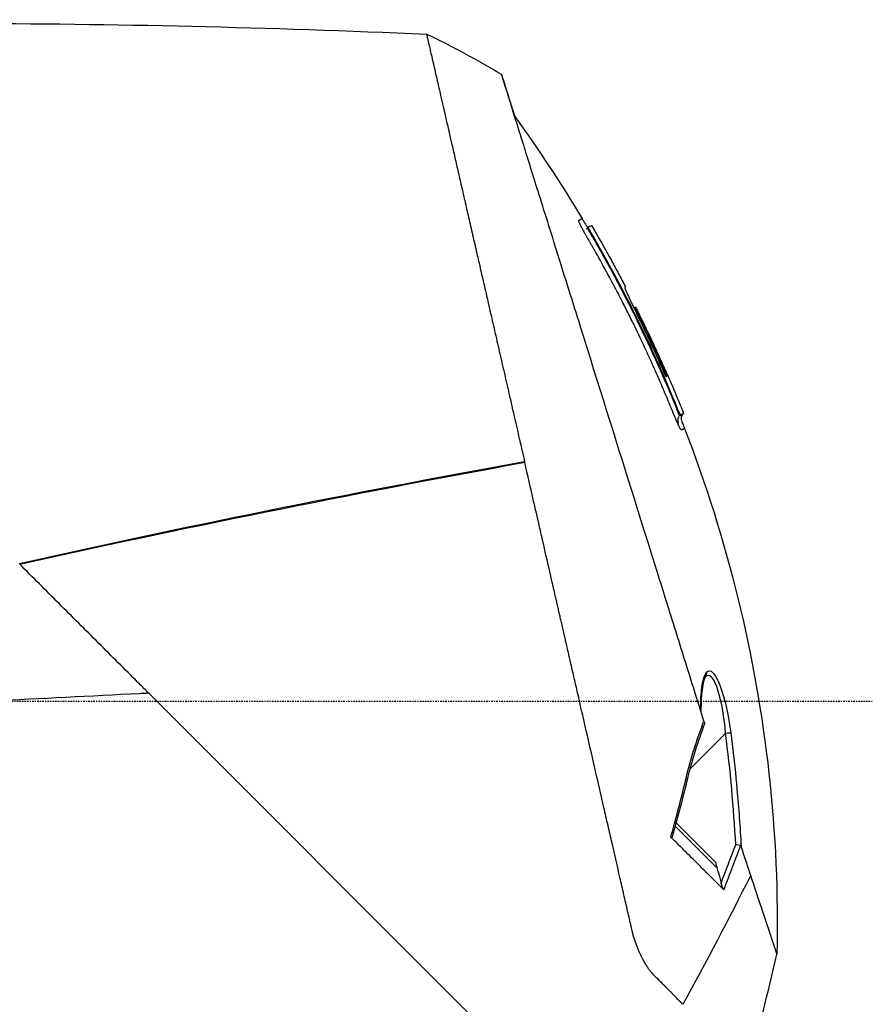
# Model space of a CAD drawing. Header units: millimetres. Extents: x 0 to 4378, y 0 to 2376.
# Tile 50 of 211: x 445 to 520, y 1170 to 1257. Entities that reach past the tile are written whole.
import ezdxf

# ---------------------------------------------------------------- set-up
doc = ezdxf.new("R2010")
doc.units = ezdxf.units.MM
doc.header["$LTSCALE"] = 0.2
doc.linetypes.add('CENTER2', pattern=[1.125, 0.75, -0.125, 0.125, -0.125])
doc.layers.add('02_Center Line', color=1, linetype='CENTER2')

# ---------------------------------------------------------------- blocks, each defined once
blk = doc.blocks.new('Blk$A09K1-2P24B')
for p, q in [((240.083, 651.454), (240.14, 651.511)), ((240.369, 650.892), (240.419, 650.942)), ((242.207, 648.54), (242.204, 648.537)), ((243.412, 646.278), (243.412, 646.277)), ((244.199, 644.339), (244.285, 644.422)), ((244.283, 644.422), (244.212, 644.351)), ((244.343, 644.453), (244.344, 644.453)), ((244.344, 644.453), (244.344, 644.453)), ((244.344, 644.453), (244.344, 644.453)), ((244.497, 643.956), (244.497, 643.956)), ((246.76, 638.293), (246.76, 638.293)), ((247.945, 635.474), (247.997, 635.526)), ((248.548, 635.095), (248.476, 635.022)), ((248.274, 634.955), (248.201, 634.882)), ((233.924, 630.702), (233.924, 630.702)), ((234.537, 630.775), (234.53, 630.811)), ((233.932, 630.666), (233.932, 630.665)), ((196.2, 623.207), (196.2, 623.207)), ((196.7, 623.316), (196.7, 623.316)), ((197.2, 623.424), (197.2, 623.425)), ((192.2, 622.326), (192.2, 622.326)), ((192.2, 622.279), (192.2, 622.279)), ((193.2, 622.548), (193.2, 622.548)), ((193.575, 622.631), (193.575, 622.631)), ((250.294, 611.626), (250.295, 611.627)), ((246.5, 565.267), (201.363, 610.404)), ((249.095, 603.69), (252.254, 606.849)), ((248.924, 603.519), (248.924, 603.519)), ((241.194, 601.736), (241.194, 601.736)), ((247.71, 598.756), (247.711, 598.755)), ((247.794, 599.066), (247.795, 599.066)), ((247.799, 598.667), (251.388, 595.078)), ((247.884, 598.977), (251.37, 595.491)), ((247.542, 598.143), (247.542, 598.143)), ((244.273, 588.521), (244.273, 588.521)), ((244.534, 587.831), (244.534, 587.831)), ((245.194, 586.511), (245.194, 586.511)), ((245.49, 586.056), (245.49, 586.056)), ((245.795, 585.67), (245.795, 585.67)), ((246.715, 584.742), (246.715, 584.741)), ((246.938, 584.517), (246.938, 584.517))]:
    blk.add_line(p, q)
for centre, major_axis, ratio, start_param, end_param in [((204.012, 631.809), (-56.156, 21), 0.707512, 4.458696, 4.585202), ((141.637, 597.148), (100.571, 51.392), 0.000011, 6.283181, 6.291925), ((250.101, 612.166), (0.377, -0.328), 0.947875, 0.000038, 0.928645), ((252.23, 606.824), (0.496, 0.065), 0.042605, 0.215472, 1.515484), ((248.407, 603.001), (0.486, -0.116), 0.059422, 5.575557, 6.28319), ((253.129, 597.012), (0.505, -0.08), 0.055466, 0.472566, 1.530669), ((76.971, 598.744), (-176.535, -171.174), 0.597445, 2.04441, 2.101048), ((42.282, 566.399), (167.581, 205.622), 0.703378, 5.278577, 5.321535)]:
    blk.add_ellipse(centre, major_axis=major_axis, ratio=ratio, start_param=start_param, end_param=end_param)
for points in [[(143.044, 668.723), (170.632, 669.829), (198.29, 669.773), (225.873, 668.555)], [(225.873, 668.555), (225.873, 668.555), (225.873, 668.555), (225.873, 668.555)], [(233.648, 661.296), (235.765, 658.381), (237.755, 655.369), (239.604, 652.277)], [(240.434, 651.662), (240.434, 651.662), (240.334, 651.61), (240.141, 651.512)], [(240.434, 651.662), (241.04, 650.63), (241.632, 649.589), (242.207, 648.54)], [(243.412, 646.277), (243.397, 646.262), (243.382, 646.248), (243.366, 646.233)], [(244.423, 643.883), (244.447, 643.907), (244.472, 643.932), (244.497, 643.956)], [(246.951, 638.909), (247.505, 637.647), (248.038, 636.375), (248.548, 635.095)], [(246.773, 638.263), (246.773, 638.263), (246.773, 638.263), (246.773, 638.263)], [(246.784, 638.238), (246.784, 638.238), (246.784, 638.238), (246.784, 638.238)], [(246.788, 638.228), (246.788, 638.228), (246.788, 638.228), (246.788, 638.228)], [(234.529, 630.811), (218.997, 628.023), (204.119, 625.008), (189.945, 621.822)], [(189.982, 621.786), (204.09, 624.94), (218.959, 627.955), (234.537, 630.775)], [(250.055, 608.873), (250.048, 610.465), (250.198, 611.821), (250.576, 612.256)], [(200.524, 610.36), (196.254, 610.14), (191.877, 609.92), (187.5, 609.7)], [(201.362, 610.404), (201.083, 610.389), (200.804, 610.375), (200.524, 610.36)], [(248.772, 602.895), (249.177, 604.628), (249.723, 606.303), (250.345, 607.948)], [(250.401, 607.714), (249.81, 606.152), (249.282, 604.526), (248.893, 602.886)], [(250.403, 607.733), (250.404, 607.726), (250.403, 607.72), (250.401, 607.714)], [(253.154, 597.037), (252.971, 600.318), (252.68, 603.589), (252.254, 606.849)], [(248.893, 602.886), (248.484, 601.163), (248.02, 599.454), (247.545, 597.749)], [(251.862, 593.65), (252.286, 594.781), (252.717, 595.91), (253.154, 597.037)]]:
    blk.add_open_spline(points, degree=3)
for points, knots in [([(225.873, 668.555), (225.873, 668.555), (225.873, 668.555), (225.873, 668.555), (225.873, 668.555), (225.873, 668.555), (225.873, 668.555), (225.873, 668.555), (225.873, 668.555), (225.873, 668.555), (225.874, 668.554), (225.874, 668.553), (225.874, 668.552), (225.874, 668.55), (225.875, 668.547), (225.876, 668.544), (225.878, 668.536), (225.88, 668.524), (225.884, 668.509), (225.891, 668.479), (225.901, 668.434), (225.915, 668.375), (225.928, 668.316), (225.945, 668.242), (225.966, 668.154), (225.976, 668.109), (225.987, 668.062), (225.999, 668.01), (226.004, 667.985), (226.01, 667.959), (226.016, 667.932), (226.023, 667.904), (226.029, 667.876), (226.036, 667.846), (226.063, 667.729), (226.093, 667.598), (226.126, 667.453), (226.16, 667.308), (226.196, 667.149), (226.236, 666.976), (226.275, 666.803), (226.318, 666.617), (226.364, 666.416), (226.386, 666.321), (226.409, 666.222), (226.432, 666.12), (226.433, 666.115), (226.434, 666.11), (226.435, 666.106), (226.46, 665.999), (226.485, 665.888), (226.511, 665.775), (226.563, 665.547), (226.619, 665.307), (226.677, 665.052), (226.735, 664.798), (226.796, 664.531), (226.861, 664.251), (226.925, 663.97), (226.992, 663.677), (227.063, 663.37), (227.133, 663.064), (227.206, 662.744), (227.282, 662.412), (227.359, 662.08), (227.438, 661.736), (227.52, 661.378), (227.602, 661.021), (227.687, 660.652), (227.774, 660.27), (227.857, 659.91), (227.942, 659.539), (228.029, 659.158), (228.035, 659.134), (228.04, 659.111), (228.045, 659.088), (228.138, 658.682), (228.234, 658.265), (228.333, 657.836), (228.431, 657.407), (228.532, 656.968), (228.635, 656.517), (228.738, 656.067), (228.844, 655.606), (228.952, 655.135), (229.06, 654.664), (229.171, 654.183), (229.283, 653.692), (229.396, 653.202), (229.51, 652.701), (229.627, 652.192), (229.744, 651.683), (229.863, 651.165), (229.983, 650.638), (230.104, 650.111), (230.227, 649.575), (230.352, 649.032), (230.402, 648.81), (230.454, 648.587), (230.505, 648.363), (230.58, 648.037), (230.655, 647.709), (230.731, 647.378), (230.859, 646.819), (230.989, 646.252), (231.12, 645.678), (231.252, 645.105), (231.385, 644.524), (231.52, 643.936), (231.654, 643.349), (231.79, 642.755), (231.928, 642.155), (232.066, 641.555), (232.205, 640.949), (232.345, 640.337), (232.38, 640.184), (232.415, 640.031), (232.45, 639.877), (232.468, 639.8), (232.485, 639.723), (232.503, 639.646), (232.521, 639.569), (232.538, 639.492), (232.556, 639.415), (232.627, 639.106), (232.698, 638.796), (232.769, 638.485), (232.912, 637.863), (233.056, 637.235), (233.201, 636.604), (233.327, 636.052), (233.454, 635.497), (233.582, 634.939), (233.601, 634.858), (233.62, 634.777), (233.638, 634.696), (233.785, 634.055), (233.933, 633.412), (234.081, 632.764), (234.091, 632.723), (234.1, 632.683), (234.109, 632.642), (234.114, 632.622), (234.118, 632.602), (234.123, 632.581), (234.128, 632.561), (234.132, 632.541), (234.137, 632.521), (234.139, 632.51), (234.142, 632.501), (234.144, 632.49), (234.146, 632.48), (234.149, 632.47), (234.151, 632.46), (234.156, 632.439), (234.16, 632.419), (234.165, 632.399), (234.174, 632.358), (234.184, 632.318), (234.193, 632.277), (234.211, 632.196), (234.23, 632.115), (234.249, 632.034), (234.258, 631.993), (234.267, 631.952), (234.277, 631.912), (234.278, 631.907), (234.279, 631.902), (234.28, 631.896), (234.281, 631.891), (234.283, 631.886), (234.284, 631.881), (234.285, 631.876), (234.286, 631.871), (234.287, 631.866), (234.288, 631.861), (234.29, 631.856), (234.291, 631.851), (234.295, 631.83), (234.3, 631.81), (234.305, 631.79), (234.342, 631.627), (234.379, 631.464), (234.417, 631.301), (234.435, 631.22), (234.454, 631.138), (234.473, 631.056), (234.482, 631.015), (234.492, 630.974), (234.501, 630.934), (234.506, 630.913), (234.51, 630.893), (234.515, 630.872), (234.516, 630.867), (234.517, 630.862), (234.519, 630.857), (234.52, 630.852), (234.521, 630.847), (234.522, 630.842), (234.524, 630.832), (234.527, 630.821), (234.529, 630.811)], [0, 0, 0, 0, 0.0005963, 0.0005963, 0.0005963, 0.0015724, 0.0015724, 0.0015724, 0.0035245, 0.0035245, 0.0035245, 0.0074292, 0.0074292, 0.0074292, 0.0152399, 0.0152399, 0.0152399, 0.0308654, 0.0308654, 0.0308654, 0.0621288, 0.0621288, 0.0621288, 0.0933992, 0.0933992, 0.0933992, 0.1090335, 0.1090335, 0.1090335, 0.1166885, 0.1166885, 0.1166885, 0.1246658, 0.1246658, 0.1246658, 0.1559283, 0.1559283, 0.1559283, 0.1871896, 0.1871896, 0.1871896, 0.2184505, 0.2184505, 0.2184505, 0.2333769, 0.2333769, 0.2333769, 0.2340811, 0.2340811, 0.2340811, 0.2497117, 0.2497117, 0.2497117, 0.2809731, 0.2809731, 0.2809731, 0.3122348, 0.3122348, 0.3122348, 0.3434966, 0.3434966, 0.3434966, 0.3747587, 0.3747587, 0.3747587, 0.406021, 0.406021, 0.406021, 0.4372835, 0.4372835, 0.4372835, 0.4667538, 0.4667538, 0.4667538, 0.4685462, 0.4685462, 0.4685462, 0.4998091, 0.4998091, 0.4998091, 0.531072, 0.531072, 0.531072, 0.5623347, 0.5623347, 0.5623347, 0.593597, 0.593597, 0.593597, 0.6248589, 0.6248589, 0.6248589, 0.65612, 0.65612, 0.65612, 0.6873803, 0.6873803, 0.6873803, 0.7001308, 0.7001308, 0.7001308, 0.7186399, 0.7186399, 0.7186399, 0.7499004, 0.7499004, 0.7499004, 0.7811618, 0.7811618, 0.7811618, 0.8124241, 0.8124241, 0.8124241, 0.8436869, 0.8436869, 0.8436869, 0.8515027, 0.8515027, 0.8515027, 0.8554106, 0.8554106, 0.8554106, 0.8593185, 0.8593185, 0.8593185, 0.8749502, 0.8749502, 0.8749502, 0.9062138, 0.9062138, 0.9062138, 0.9335077, 0.9335077, 0.9335077, 0.9374796, 0.9374796, 0.9374796, 0.9688186, 0.9688186, 0.9688186, 0.9707759, 0.9707759, 0.9707759, 0.9717542, 0.9717542, 0.9717542, 0.9727324, 0.9727324, 0.9727324, 0.9732214, 0.9732214, 0.9732214, 0.9737104, 0.9737104, 0.9737104, 0.9746882, 0.9746882, 0.9746882, 0.9766431, 0.9766431, 0.9766431, 0.9805498, 0.9805498, 0.9805498, 0.9825014, 0.9825014, 0.9825014, 0.9827453, 0.9827453, 0.9827453, 0.9829892, 0.9829892, 0.9829892, 0.983233, 0.983233, 0.983233, 0.9834768, 0.9834768, 0.9834768, 0.9844519, 0.9844519, 0.9844519, 0.9922393, 0.9922393, 0.9922393, 0.9961233, 0.9961233, 0.9961233, 0.9980626, 0.9980626, 0.9980626, 0.9990316, 0.9990316, 0.9990316, 0.9992737, 0.9992737, 0.9992737, 0.9995158, 0.9995158, 0.9995158, 1, 1, 1, 1]), ([(232.489, 664.998), (232.489, 664.998), (232.489, 664.998), (232.489, 664.998), (232.489, 664.998), (232.489, 664.997), (232.489, 664.997), (232.49, 664.995), (232.49, 664.994), (232.493, 664.986), (232.496, 664.978), (232.506, 664.946), (232.516, 664.914), (232.558, 664.784), (232.599, 664.655), (232.756, 664.153), (232.908, 663.662), (233.157, 662.868), (233.215, 662.682), (233.391, 662.122), (233.515, 661.725), (233.65, 661.293)], [0.000001, 0.000001, 0.000001, 0.000001, 0.010123, 0.010123, 0.020323, 0.020323, 0.040719, 0.040719, 0.081505, 0.081505, 0.163056, 0.163056, 0.326084, 0.326084, 0.652008, 0.652008, 1.308258, 1.308258, 1.496008, 1.496008, 1.835213, 1.835213, 1.835213, 1.835213]), ([(250.345, 607.948), (249.859, 609.5), (249.355, 611.111), (248.319, 614.42), (247.788, 616.117), (246.447, 620.401), (245.32, 624.001), (242.558, 632.825), (241.004, 637.791), (239.104, 643.862), (238.762, 644.956), (237.761, 648.155), (237.134, 650.155), (236.264, 652.935), (235.98, 653.842), (235.211, 656.301), (234.763, 657.732), (233.78, 660.872), (233.321, 662.339), (232.921, 663.616), (232.85, 663.843), (232.696, 664.335), (232.621, 664.575), (232.545, 664.819), (232.525, 664.883), (232.504, 664.948), (232.499, 664.965), (232.493, 664.983), (232.492, 664.988), (232.49, 664.993), (232.49, 664.994), (232.489, 664.996), (232.489, 664.996), (232.489, 664.997), (232.489, 664.997), (232.489, 664.998)], [0.000001, 0.000001, 0.000001, 0.000001, 0.555466, 0.555466, 1.111184, 1.111184, 1.936787, 1.936787, 2.777332, 2.777332, 2.967666, 2.967666, 3.350044, 3.350044, 3.548478, 3.548478, 3.916434, 3.916434, 4.465429, 4.465429, 4.602251, 4.602251, 4.804339, 4.804339, 4.905093, 4.905093, 4.955375, 4.955375, 4.980576, 4.980576, 4.993199, 4.993199, 4.999517, 4.999517, 5.005778, 5.005778, 5.005778, 5.005778]), ([(239.51, 651.594), (239.502, 651.61), (239.494, 651.626), (239.487, 651.641), (239.47, 651.677), (239.453, 651.71), (239.438, 651.742), (239.427, 651.767), (239.416, 651.791), (239.406, 651.813), (239.403, 651.82), (239.4, 651.827), (239.397, 651.833), (239.394, 651.84), (239.391, 651.846), (239.388, 651.853), (239.385, 651.859), (239.383, 651.865), (239.38, 651.871), (239.375, 651.884), (239.369, 651.896), (239.365, 651.907), (239.362, 651.913), (239.36, 651.919), (239.358, 651.924), (239.355, 651.93), (239.353, 651.936), (239.351, 651.941), (239.347, 651.952), (239.343, 651.962), (239.339, 651.972), (239.336, 651.979), (239.334, 651.986), (239.331, 651.992), (239.32, 652.023), (239.312, 652.048), (239.307, 652.069), (239.307, 652.071), (239.306, 652.073), (239.306, 652.075), (239.304, 652.086), (239.302, 652.094), (239.302, 652.102), (239.302, 652.109), (239.303, 652.118), (239.304, 652.119), (239.304, 652.12), (239.306, 652.122), (239.308, 652.124), (239.308, 652.125), (239.309, 652.125), (239.31, 652.126), (239.311, 652.126), (239.312, 652.126), (239.313, 652.127), (239.313, 652.127), (239.314, 652.128), (239.314, 652.128), (239.317, 652.129), (239.319, 652.131), (239.323, 652.132), (239.323, 652.133), (239.324, 652.133), (239.325, 652.134), (239.329, 652.136), (239.335, 652.139), (239.338, 652.14), (239.359, 652.151), (239.379, 652.161), (239.397, 652.17), (239.42, 652.182), (239.441, 652.193), (239.461, 652.203), (239.48, 652.213), (239.497, 652.222), (239.512, 652.23), (239.543, 652.246), (239.566, 652.257), (239.581, 652.265), (239.587, 652.268), (239.591, 652.27), (239.594, 652.272), (239.601, 652.275), (239.604, 652.277), (239.604, 652.277)], [0.5671836, 0.5671836, 0.5671836, 0.5671836, 0.5682327, 0.5682327, 0.5682327, 0.5706198, 0.5706198, 0.5706198, 0.5724667, 0.5724667, 0.5724667, 0.5730169, 0.5730169, 0.5730169, 0.5735662, 0.5735662, 0.5735662, 0.5741145, 0.5741145, 0.5741145, 0.5752064, 0.5752064, 0.5752064, 0.5757496, 0.5757496, 0.5757496, 0.5762904, 0.5762904, 0.5762904, 0.5773645, 0.5773645, 0.5773645, 0.578125, 0.578125, 0.578125, 0.5816515, 0.5816515, 0.5816515, 0.5820312, 0.5820312, 0.5820312, 0.5839844, 0.5839844, 0.5839844, 0.5859375, 0.5859375, 0.5859375, 0.5881585, 0.5881585, 0.5881585, 0.5888624, 0.5888624, 0.5888624, 0.5894734, 0.5894734, 0.5894734, 0.5898437, 0.5898437, 0.5898437, 0.5914224, 0.5914224, 0.5914224, 0.5917969, 0.5917969, 0.5917969, 0.59375, 0.59375, 0.59375, 0.6076358, 0.6076358, 0.6076358, 0.625, 0.625, 0.625, 0.6416651, 0.6416651, 0.6416651, 0.676011, 0.676011, 0.676011, 0.6875, 0.6875, 0.6875, 0.7102567, 0.7102567, 0.7102567, 0.7102567]), ([(247.774, 634.795), (247.755, 634.838), (247.729, 634.901), (247.727, 634.907), (247.72, 634.923), (247.707, 634.955), (247.687, 635.004), (247.677, 635.029), (247.666, 635.057), (247.652, 635.09), (247.643, 635.112), (247.634, 635.136), (247.623, 635.162), (247.618, 635.176), (247.612, 635.189), (247.606, 635.204), (247.602, 635.214), (247.598, 635.224), (247.594, 635.235), (247.576, 635.278), (247.556, 635.327), (247.535, 635.379), (247.519, 635.419), (247.501, 635.461), (247.483, 635.505), (247.459, 635.564), (247.434, 635.627), (247.406, 635.694), (247.378, 635.761), (247.336, 635.865), (247.318, 635.909), (247.311, 635.926), (247.303, 635.944), (247.296, 635.961), (247.017, 636.637), (246.738, 637.298), (246.458, 637.943), (246.408, 638.058), (246.359, 638.171), (246.309, 638.285), (246.215, 638.5), (246.121, 638.713), (246.027, 638.925), (245.883, 639.248), (245.762, 639.518), (245.596, 639.883), (245.489, 640.12), (245.381, 640.355), (245.273, 640.587), (244.91, 641.373), (244.548, 642.133), (244.189, 642.867), (244, 643.253), (243.813, 643.632), (243.626, 644.004), (243.436, 644.383), (243.247, 644.754), (243.059, 645.119), (242.927, 645.374), (242.796, 645.626), (242.666, 645.875), (242.508, 646.176), (242.351, 646.473), (242.195, 646.764), (242.061, 647.015), (241.946, 647.228), (241.803, 647.491), (241.78, 647.534), (241.756, 647.578), (241.731, 647.623), (241.374, 648.278), (241.039, 648.879), (240.679, 649.512), (240.631, 649.596), (240.583, 649.679), (240.536, 649.763), (240.493, 649.837), (240.451, 649.91), (240.409, 649.983), (240.364, 650.062), (240.319, 650.139), (240.274, 650.217), (240.251, 650.257), (240.232, 650.29), (240.211, 650.326), (240.191, 650.361), (240.169, 650.399), (240.14, 650.449), (240.136, 650.455), (240.133, 650.461), (240.129, 650.467), (240.115, 650.491), (240.102, 650.514), (240.089, 650.537), (240.077, 650.557), (240.066, 650.576), (240.055, 650.595), (240.053, 650.599), (240.051, 650.602), (240.048, 650.606), (240.025, 650.647), (240.002, 650.686), (239.982, 650.721), (239.977, 650.73), (239.972, 650.738), (239.967, 650.746), (239.937, 650.799), (239.917, 650.835), (239.887, 650.888), (239.882, 650.896), (239.877, 650.905), (239.872, 650.915), (239.851, 650.953), (239.83, 650.989), (239.81, 651.025), (239.785, 651.071), (239.761, 651.116), (239.737, 651.16), (239.731, 651.171), (239.725, 651.182), (239.719, 651.193), (239.713, 651.204), (239.707, 651.215), (239.701, 651.225), (239.69, 651.247), (239.678, 651.268), (239.667, 651.29), (239.655, 651.311), (239.644, 651.333), (239.632, 651.355), (239.622, 651.375), (239.612, 651.395), (239.602, 651.414), (239.58, 651.455), (239.56, 651.494), (239.541, 651.532), (239.531, 651.553), (239.52, 651.574), (239.51, 651.594)], [0.2951405, 0.2951405, 0.2951405, 0.2951405, 0.296875, 0.296875, 0.296875, 0.3007812, 0.3007812, 0.3007812, 0.3027052, 0.3027052, 0.3027052, 0.3040233, 0.3040233, 0.3040233, 0.3046875, 0.3046875, 0.3046875, 0.3051593, 0.3051593, 0.3051593, 0.3071169, 0.3071169, 0.3071169, 0.3085937, 0.3085937, 0.3085937, 0.3105469, 0.3105469, 0.3105469, 0.3125, 0.3125, 0.3125, 0.3132864, 0.3132864, 0.3132864, 0.34375, 0.34375, 0.34375, 0.3491395, 0.3491395, 0.3491395, 0.359375, 0.359375, 0.359375, 0.375, 0.375, 0.375, 0.3851439, 0.3851439, 0.3851439, 0.4194568, 0.4194568, 0.4194568, 0.4375, 0.4375, 0.4375, 0.4558833, 0.4558833, 0.4558833, 0.46875, 0.46875, 0.46875, 0.484375, 0.484375, 0.484375, 0.4978147, 0.4978147, 0.4978147, 0.5, 0.5, 0.5, 0.53125, 0.53125, 0.53125, 0.5353933, 0.5353933, 0.5353933, 0.5390625, 0.5390625, 0.5390625, 0.5429687, 0.5429687, 0.5429687, 0.544984, 0.544984, 0.544984, 0.546875, 0.546875, 0.546875, 0.5471032, 0.5471032, 0.5471032, 0.5480187, 0.5480187, 0.5480187, 0.5488281, 0.5488281, 0.5488281, 0.5489905, 0.5489905, 0.5489905, 0.5507812, 0.5507812, 0.5507812, 0.5512291, 0.5512291, 0.5512291, 0.5542096, 0.5542096, 0.5542096, 0.5546875, 0.5546875, 0.5546875, 0.5565852, 0.5565852, 0.5565852, 0.5589779, 0.5589779, 0.5589779, 0.5595727, 0.5595727, 0.5595727, 0.5601633, 0.5601633, 0.5601633, 0.561327, 0.561327, 0.561327, 0.5625, 0.5625, 0.5625, 0.5635826, 0.5635826, 0.5635826, 0.56588, 0.56588, 0.56588, 0.5671836, 0.5671836, 0.5671836, 0.5671836]), ([(239.604, 652.277), (239.702, 652.114), (239.785, 651.942), (239.931, 651.711), (239.978, 651.642), (240.057, 651.569), (240.078, 651.553), (240.116, 651.531), (240.133, 651.524), (240.152, 651.518), (240.153, 651.518), (240.153, 651.518)], [0, 0, 0, 0, 0.05709144, 0.05709144, 0.08178916, 0.08178916, 0.08940045, 0.08940045, 0.09504414, 0.09504414, 0.09523254, 0.09523254, 0.09523254, 0.09523254]), ([(239.97, 651.371), (239.962, 651.369), (239.984, 651.376), (239.988, 651.378), (239.988, 651.378), (239.989, 651.379), (239.989, 651.379), (239.989, 651.379)], [0.806154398, 0.806154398, 0.806154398, 0.806154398, 0.80946062, 0.80946062, 0.81075669, 0.81075669, 0.811263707, 0.811263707, 0.811263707, 0.811263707]), ([(239.98, 651.376), (239.98, 651.376), (239.98, 651.376), (239.984, 651.377), (239.989, 651.379), (239.993, 651.381), (239.995, 651.382), (240.001, 651.385), (240.005, 651.387), (240.01, 651.39), (240.011, 651.391), (240.012, 651.391), (240.012, 651.391), (240.013, 651.392), (240.011, 651.391), (240.013, 651.392), (240.013, 651.392), (240.015, 651.394), (240.015, 651.394), (240.015, 651.394), (240.015, 651.394), (240.016, 651.394), (240.016, 651.394), (240.016, 651.394), (240.016, 651.394), (240.016, 651.394), (240.016, 651.394), (240.016, 651.394), (240.016, 651.394), (240.016, 651.394)], [0.89244069, 0.89244069, 0.89244069, 0.89244069, 0.89251056, 0.89251056, 0.89827553, 0.89827553, 0.90568726, 0.90568726, 0.92792145, 0.92792145, 0.94656008, 0.94656008, 0.95575736, 0.95575736, 0.96035405, 0.96035405, 0.96179287, 0.96179287, 0.96197127, 0.96197127, 0.96206046, 0.96206046, 0.96210506, 0.96210506, 0.96212735, 0.96212735, 0.9621385, 0.9621385, 0.96214388, 0.96214388, 0.96214388, 0.96214388]), ([(239.988, 651.378), (239.988, 651.378), (239.988, 651.379), (239.99, 651.379), (239.991, 651.38), (239.994, 651.381), (239.995, 651.382), (239.997, 651.383)], [0.81250296, 0.81250296, 0.81250296, 0.81250296, 0.81400307, 0.81400307, 0.81872032, 0.81872032, 0.82571868, 0.82571868, 0.82571868, 0.82571868]), ([(240.002, 651.385), (240.004, 651.387), (240.006, 651.388), (240.007, 651.389), (240.007, 651.389), (240.007, 651.389), (240.007, 651.389), (240.007, 651.389)], [0.83729186, 0.83729186, 0.83729186, 0.83729186, 0.85543092, 0.85543092, 0.86655923, 0.86655923, 0.87051157, 0.87051157, 0.87051157, 0.87051157]), ([(240.009, 651.389), (240.009, 651.389), (240.009, 651.389), (240.009, 651.389), (240.009, 651.389), (240.009, 651.389), (240.01, 651.39), (240.011, 651.39), (240.011, 651.391), (240.015, 651.394), (240.019, 651.397), (240.038, 651.412), (240.053, 651.424), (240.072, 651.443), (240.077, 651.448), (240.083, 651.454)], [0.96364305, 0.96364305, 0.96364305, 0.96364305, 0.96370908, 0.96370908, 0.96388958, 0.96388958, 0.96406955, 0.96406955, 0.96443202, 0.96443202, 0.9658998, 0.9658998, 0.97164723, 0.97164723, 0.97393551, 0.97393551, 0.97393551, 0.97393551]), ([(240.083, 651.454), (240.081, 651.453), (240.081, 651.451), (240.081, 651.446), (240.082, 651.442), (240.084, 651.435), (240.089, 651.419), (240.097, 651.401), (240.114, 651.362), (240.127, 651.336), (240.157, 651.276), (240.175, 651.242), (240.214, 651.169), (240.236, 651.13), (240.281, 651.048), (240.305, 651.006), (240.341, 650.941), (240.354, 650.919), (240.367, 650.896), (240.368, 650.894), (240.369, 650.892)], [0.0144674, 0.0144674, 0.0144674, 0.0144674, 0.0818402, 0.0818402, 0.1169701, 0.1521, 0.1872299, 0.3050408, 0.3050408, 0.4579817, 0.4579817, 0.6109225, 0.6109225, 0.7638633, 0.7638633, 0.9168042, 0.9168042, 0.9932746, 0.9932746, 1, 1, 1, 1]), ([(240.141, 651.512), (240.137, 651.51), (240.137, 651.501), (240.145, 651.473), (240.152, 651.453), (240.173, 651.403), (240.188, 651.371), (240.224, 651.298), (240.244, 651.258), (240.287, 651.176), (240.31, 651.135), (240.36, 651.044), (240.389, 650.993), (240.419, 650.942)], [0.00000448, 0.00000448, 0.00000448, 0.00000448, 0.01630006, 0.01630006, 0.03183477, 0.03183477, 0.04876152, 0.04876152, 0.06547577, 0.06547577, 0.08046046, 0.08046046, 0.09811438, 0.09811438, 0.09811438, 0.09811438]), ([(240.369, 650.892), (240.373, 650.886), (240.386, 650.863), (240.431, 650.786), (240.482, 650.698), (240.55, 650.581), (240.594, 650.504), (240.728, 650.272), (240.818, 650.116), (241.085, 649.649), (241.262, 649.337), (241.787, 648.399), (242.132, 647.769), (242.913, 646.314), (243.346, 645.483), (243.769, 644.648)], [0, 0, 0, 0, 0.0078125, 0.0078125, 0.015625, 0.015625, 0.03125, 0.03125, 0.0625, 0.0625, 0.125, 0.125, 0.25, 0.25, 0.4130436, 0.4130436, 0.4130436, 0.4130436]), ([(240.419, 650.942), (241.854, 648.485), (243.198, 645.982), (245.73, 640.841), (246.911, 638.205), (247.997, 635.526)], [0.000001, 0.000001, 0.000001, 0.000001, 0.85358, 0.85358, 1.721709, 1.721709, 1.721709, 1.721709]), ([(240.125, 650.484), (240.125, 650.484), (240.125, 650.483), (240.126, 650.483), (240.126, 650.483), (240.126, 650.483), (240.126, 650.483), (240.127, 650.481), (240.133, 650.47), (240.142, 650.454), (240.149, 650.444), (240.154, 650.434)], [0.01398202, 0.01398202, 0.01398202, 0.01398202, 0.01478026, 0.01478026, 0.014810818, 0.014810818, 0.014824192, 0.014824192, 0.016971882, 0.016971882, 0.02057519, 0.02057519, 0.02057519, 0.02057519]), ([(240.154, 650.434), (240.156, 650.431), (240.157, 650.429), (240.16, 650.424), (240.161, 650.422), (240.163, 650.419), (240.163, 650.419), (240.163, 650.418), (240.164, 650.418), (240.164, 650.418), (240.164, 650.418), (240.164, 650.418)], [0, 0, 0, 0, 0.001073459, 0.001073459, 0.002043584, 0.002043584, 0.002566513, 0.002566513, 0.002850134, 0.002850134, 0.0029606, 0.0029606, 0.0029606, 0.0029606]), ([(242.203, 648.538), (242.409, 648.164), (242.612, 647.788), (243.015, 647.035), (243.215, 646.657), (243.412, 646.279)], [0.000004, 0.000004, 0.000004, 0.000004, 0.1281167, 0.1281167, 0.2562295, 0.2562295, 0.2562295, 0.2562295]), ([(243.412, 646.279), (243.412, 646.279), (243.412, 646.279), (243.412, 646.279), (243.409, 646.279), (243.405, 646.279), (243.399, 646.279), (243.397, 646.279), (243.394, 646.278), (243.391, 646.278), (243.389, 646.277), (243.388, 646.277), (243.386, 646.276), (243.385, 646.276), (243.383, 646.275), (243.381, 646.275), (243.381, 646.274), (243.38, 646.274), (243.379, 646.273), (243.378, 646.273), (243.377, 646.273), (243.376, 646.272), (243.375, 646.271), (243.373, 646.27), (243.372, 646.268), (243.368, 646.266), (243.365, 646.262), (243.363, 646.257), (243.36, 646.252), (243.358, 646.245), (243.357, 646.236), (243.356, 646.231), (243.356, 646.225), (243.357, 646.218), (243.357, 646.211), (243.358, 646.203), (243.361, 646.192), (243.362, 646.186), (243.364, 646.179), (243.366, 646.172), (243.368, 646.165), (243.371, 646.157), (243.374, 646.149), (243.379, 646.131), (243.387, 646.111), (243.396, 646.087), (243.404, 646.063), (243.415, 646.036), (243.427, 646.006), (243.439, 645.977), (243.453, 645.944), (243.468, 645.908), (243.499, 645.836), (243.535, 645.754), (243.576, 645.662), (243.617, 645.571), (243.663, 645.472), (243.711, 645.366), (243.76, 645.261), (243.812, 645.15), (243.867, 645.033), (243.921, 644.916), (243.979, 644.794), (244.04, 644.668), (244.1, 644.542), (244.163, 644.413), (244.227, 644.282), (244.291, 644.15), (244.356, 644.017), (244.422, 643.884)], [0.0098604, 0.0098604, 0.0098604, 0.0098604, 0.009901, 0.009901, 0.009901, 0.1336634, 0.1336634, 0.1336634, 0.1955446, 0.1955446, 0.1955446, 0.2264851, 0.2264851, 0.2264851, 0.2574257, 0.2574257, 0.2574257, 0.272896, 0.272896, 0.272896, 0.2883663, 0.2883663, 0.2883663, 0.3193069, 0.3193069, 0.3193069, 0.3811881, 0.3811881, 0.3811881, 0.4430693, 0.4430693, 0.4430693, 0.4740099, 0.4740099, 0.4740099, 0.5049505, 0.5049505, 0.5049505, 0.5204208, 0.5204208, 0.5204208, 0.5358911, 0.5358911, 0.5358911, 0.5668317, 0.5668317, 0.5668317, 0.5977723, 0.5977723, 0.5977723, 0.6287129, 0.6287129, 0.6287129, 0.6905941, 0.6905941, 0.6905941, 0.7524752, 0.7524752, 0.7524752, 0.8143564, 0.8143564, 0.8143564, 0.8762376, 0.8762376, 0.8762376, 0.9381188, 0.9381188, 0.9381188, 0.9999952, 0.9999952, 0.9999952, 0.9999952]), ([(243.357, 646.223), (243.363, 646.23), (243.369, 646.236), (243.388, 646.254), (243.4, 646.267), (243.412, 646.279)], [-0.007862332, -0.007862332, -0.007862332, -0.007862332, -0.005201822, -0.005201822, 0, 0, 0, 0]), ([(243.769, 644.648), (243.995, 644.203), (244.218, 643.757), (245.698, 640.744), (246.867, 638.132), (247.945, 635.474)], [0.4130436, 0.4130436, 0.4130436, 0.4130436, 0.5, 0.5, 1, 1, 1, 1]), ([(244.283, 644.422), (244.283, 644.422), (244.283, 644.422), (244.283, 644.422), (244.286, 644.424), (244.288, 644.425), (244.291, 644.426), (244.292, 644.427), (244.293, 644.428), (244.294, 644.428), (244.296, 644.429), (244.299, 644.43), (244.3, 644.431)], [0.58818894, 0.58818894, 0.58818894, 0.58818894, 0.58900276, 0.58900276, 0.58900276, 0.625, 0.625, 0.625, 0.64035246, 0.64035246, 0.64035246, 0.6699334, 0.6699334, 0.6699334, 0.6699334]), ([(244.497, 643.956), (244.481, 643.988), (244.466, 644.019), (244.435, 644.082), (244.42, 644.114), (244.383, 644.191), (244.362, 644.235), (244.326, 644.314), (244.311, 644.348), (244.294, 644.389), (244.289, 644.402), (244.284, 644.419), (244.284, 644.423), (244.286, 644.422)], [-0.08022096, -0.08022096, -0.08022096, -0.08022096, -0.0697026, -0.0697026, -0.0587122, -0.0587122, -0.04151675, -0.04151675, -0.02351392, -0.02351392, -0.01163461, -0.01163461, -0.00003474, -0.00003474, -0.00003474, -0.00003474]), ([(244.345, 644.453), (244.34, 644.452), (244.333, 644.449), (244.313, 644.439), (244.301, 644.432), (244.286, 644.422)], [-0.3081396, -0.3081396, -0.3081396, -0.3081396, -0.1538421, -0.1538421, -0.0000423, -0.0000423, -0.0000423, -0.0000423]), ([(246.951, 638.909), (246.947, 638.918), (246.943, 638.927), (246.86, 639.117), (246.762, 639.335), (246.528, 639.856), (246.396, 640.148), (246.115, 640.762), (245.977, 641.063), (245.596, 641.88), (245.351, 642.397), (244.977, 643.171), (244.852, 643.428), (244.663, 643.813), (244.599, 643.942), (244.504, 644.134), (244.472, 644.198), (244.408, 644.326), (244.377, 644.39), (244.345, 644.453)], [-0.6502144, -0.6502144, -0.6502144, -0.6502144, -0.6451975, -0.6451975, -0.5466384, -0.5466384, -0.441561, -0.441561, -0.3429657, -0.3429657, -0.1714913, -0.1714913, -0.0857539, -0.0857539, -0.0428854, -0.0428854, -0.0214512, -0.0214512, -0.0000677, -0.0000677, -0.0000677, -0.0000677]), ([(247.004, 638.329), (246.583, 639.299), (246.15, 640.262), (245.287, 642.113), (244.86, 643.002), (244.422, 643.884)], [0.0000003, 0.0000003, 0.0000003, 0.0000003, 0.3170663, 0.3170663, 0.6127766, 0.6127766, 0.6127766, 0.6127766]), ([(244.497, 643.956), (244.944, 643.054), (245.38, 642.145), (246.245, 640.286), (246.672, 639.334), (247.087, 638.377)], [-0.6152749, -0.6152749, -0.6152749, -0.6152749, -0.3133665, -0.3133665, -0.0005467, -0.0005467, -0.0005467, -0.0005467]), ([(247.001, 638.333), (247.016, 638.339), (247.029, 638.345), (247.057, 638.359), (247.072, 638.368), (247.087, 638.377)], [-0.09928435, -0.09928435, -0.09928435, -0.09928435, -0.094956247, -0.094956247, -0.089771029, -0.089771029, -0.089771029, -0.089771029]), ([(247.087, 638.377), (247.076, 638.369), (247.064, 638.362), (247.036, 638.346), (247.021, 638.338), (247.004, 638.329)], [-0.2047646, -0.2047646, -0.2047646, -0.2047646, -0.1027992, -0.1027992, -0.0002581, -0.0002581, -0.0002581, -0.0002581]), ([(248.201, 634.882), (248.201, 634.882), (248.201, 634.882), (248.2, 634.881), (248.2, 634.881), (248.198, 634.881), (248.197, 634.882), (248.196, 634.882), (248.195, 634.883), (248.193, 634.884), (248.192, 634.885), (248.191, 634.887), (248.189, 634.889), (248.187, 634.89), (248.186, 634.893), (248.184, 634.895), (248.182, 634.898), (248.18, 634.901), (248.179, 634.904), (248.172, 634.914), (248.165, 634.929), (248.157, 634.946), (248.147, 634.968), (248.135, 634.996), (248.122, 635.027), (248.096, 635.09), (248.066, 635.169), (248.033, 635.253), (248.016, 635.296), (247.999, 635.34), (247.981, 635.384), (247.972, 635.406), (247.963, 635.428), (247.954, 635.451), (247.951, 635.458), (247.948, 635.466), (247.945, 635.474)], [0, 0, 0, 0, 0.012221, 0.012221, 0.012221, 0.047655, 0.047655, 0.047655, 0.083088, 0.083088, 0.083088, 0.118522, 0.118522, 0.118522, 0.153956, 0.153956, 0.153956, 0.18939, 0.18939, 0.18939, 0.303147, 0.303147, 0.303147, 0.452337, 0.452337, 0.452337, 0.750718, 0.750718, 0.750718, 0.899909, 0.899909, 0.899909, 0.974504, 0.974504, 0.974504, 1, 1, 1, 1]), ([(247.997, 635.526), (248.031, 635.444), (248.066, 635.362), (248.128, 635.22), (248.156, 635.159), (248.204, 635.059), (248.225, 635.021), (248.249, 634.98), (248.257, 634.969), (248.268, 634.956), (248.272, 634.953), (248.274, 634.955)], [0.000001, 0.000001, 0.000001, 0.000001, 0.02680439, 0.02680439, 0.050338, 0.050338, 0.07272724, 0.07272724, 0.084916, 0.084916, 0.09662808, 0.09662808, 0.09662808, 0.09662808]), ([(248.274, 634.955), (248.457, 635.048), (248.548, 635.095), (248.548, 635.095), (248.548, 635.095), (248.548, 635.095), (248.548, 635.095)], [0, 0, 0, 0, 0.4978148, 0.4978148, 0.4978148, 0.4980724, 0.4980724, 0.4980724, 0.4980724]), ([(248.25, 633.771), (248.248, 633.776), (248.245, 633.781), (248.242, 633.787), (248.239, 633.792), (248.236, 633.798), (248.232, 633.803), (248.229, 633.809), (248.226, 633.815), (248.223, 633.821), (248.22, 633.826), (248.217, 633.832), (248.213, 633.839), (248.21, 633.845), (248.207, 633.851), (248.203, 633.857), (248.2, 633.864), (248.197, 633.87), (248.193, 633.877), (248.182, 633.898), (248.171, 633.92), (248.159, 633.944), (248.145, 633.972), (248.13, 634.001), (248.115, 634.032), (248.114, 634.035), (248.113, 634.038), (248.111, 634.041), (248.077, 634.111), (248.042, 634.185), (248.006, 634.264), (247.988, 634.304), (247.969, 634.345), (247.95, 634.387), (247.944, 634.401), (247.938, 634.415), (247.932, 634.429), (247.928, 634.436), (247.925, 634.444), (247.922, 634.452), (247.917, 634.463), (247.912, 634.474), (247.907, 634.485), (247.902, 634.496), (247.897, 634.507), (247.892, 634.518), (247.873, 634.563), (247.852, 634.61), (247.832, 634.658), (247.815, 634.698), (247.797, 634.739), (247.78, 634.78), (247.778, 634.785), (247.776, 634.79), (247.774, 634.795)], [0.27441489, 0.27441489, 0.27441489, 0.27441489, 0.27493942, 0.27493942, 0.27493942, 0.27546268, 0.27546268, 0.27546268, 0.27598499, 0.27598499, 0.27598499, 0.27650664, 0.27650664, 0.27650664, 0.27702794, 0.27702794, 0.27702794, 0.27754917, 0.27754917, 0.27754917, 0.2792256, 0.2792256, 0.2792256, 0.28125, 0.28125, 0.28125, 0.28144474, 0.28144474, 0.28144474, 0.28599956, 0.28599956, 0.28599956, 0.28831137, 0.28831137, 0.28831137, 0.2890625, 0.2890625, 0.2890625, 0.28946806, 0.28946806, 0.28946806, 0.29004542, 0.29004542, 0.29004542, 0.29062168, 0.29062168, 0.29062168, 0.29296875, 0.29296875, 0.29296875, 0.29492187, 0.29492187, 0.29492187, 0.29514049, 0.29514049, 0.29514049, 0.29514049]), ([(248.116, 634.781), (248.114, 634.778), (248.107, 634.767), (248.093, 634.744), (248.082, 634.724), (248.055, 634.663), (248.043, 634.619), (248.031, 634.533), (248.031, 634.49), (248.04, 634.387), (248.053, 634.327), (248.074, 634.255), (248.079, 634.24), (248.084, 634.225), (248.084, 634.223), (248.084, 634.222), (248.084, 634.222), (248.084, 634.222), (248.084, 634.222), (248.084, 634.222)], [0.03259678, 0.03259678, 0.03259678, 0.03259678, 0.0342304, 0.0342304, 0.04113836, 0.04113836, 0.05576778, 0.05576778, 0.07116092, 0.07116092, 0.09430158, 0.09430158, 0.10014415, 0.10014415, 0.10069186, 0.10069186, 0.1007047, 0.1007047, 0.10071294, 0.10071294, 0.10071294, 0.10071294]), ([(248.201, 634.882), (248.203, 634.882), (248.204, 634.883), (248.207, 634.885), (248.208, 634.885), (248.213, 634.888), (248.215, 634.889), (248.224, 634.893), (248.229, 634.896), (248.245, 634.904), (248.256, 634.91), (248.286, 634.925), (248.304, 634.935), (248.356, 634.961), (248.385, 634.975), (248.453, 635.01), (248.476, 635.022), (248.476, 635.022)], [0, 0, 0, 0, 0.0039063, 0.0039063, 0.0078125, 0.0078125, 0.015625, 0.015625, 0.03125, 0.03125, 0.0625, 0.0625, 0.125, 0.125, 0.25, 0.25, 0.4980719, 0.4980719, 0.4980719, 0.4980719]), ([(248.476, 635.022), (248.436, 634.982), (248.401, 634.934), (248.359, 634.837), (248.347, 634.788), (248.338, 634.689), (248.34, 634.64), (248.357, 634.52), (248.375, 634.451), (248.437, 634.255), (248.49, 634.132), (248.575, 633.928), (248.609, 633.847), (248.641, 633.765)], [0, 0, 0, 0, 0.0169959, 0.0169959, 0.0318271, 0.0318271, 0.0466219, 0.0466219, 0.0679885, 0.0679885, 0.1081696, 0.1081696, 0.1343921, 0.1343921, 0.1343921, 0.1343921]), ([(248.641, 633.765), (248.641, 633.765), (248.634, 633.762), (248.62, 633.755), (248.614, 633.752), (248.608, 633.748), (248.6, 633.744), (248.588, 633.738), (248.574, 633.731), (248.557, 633.722), (248.548, 633.718), (248.538, 633.713), (248.528, 633.708), (248.513, 633.7), (248.497, 633.692), (248.479, 633.683), (248.47, 633.678), (248.461, 633.673), (248.451, 633.668), (248.451, 633.668), (248.451, 633.668), (248.45, 633.668), (248.446, 633.666), (248.441, 633.663), (248.436, 633.661), (248.434, 633.659), (248.431, 633.658), (248.429, 633.657), (248.426, 633.656), (248.426, 633.655), (248.421, 633.653), (248.405, 633.645), (248.392, 633.639), (248.381, 633.634), (248.378, 633.633), (248.376, 633.632), (248.373, 633.632), (248.373, 633.631), (248.372, 633.631), (248.371, 633.631), (248.369, 633.63), (248.367, 633.63), (248.366, 633.629), (248.364, 633.628), (248.362, 633.628), (248.361, 633.628), (248.36, 633.627), (248.359, 633.627), (248.359, 633.627), (248.357, 633.627), (248.356, 633.627), (248.354, 633.627), (248.354, 633.627), (248.354, 633.626), (248.354, 633.626), (248.354, 633.626), (248.354, 633.626), (248.354, 633.626), (248.353, 633.626), (248.353, 633.627), (248.352, 633.627), (248.346, 633.631), (248.338, 633.637), (248.329, 633.648), (248.315, 633.665), (248.297, 633.691), (248.276, 633.728), (248.27, 633.736), (248.265, 633.746), (248.259, 633.756), (248.256, 633.76), (248.253, 633.765), (248.25, 633.771)], [0.1391785, 0.1391785, 0.1391785, 0.1391785, 0.1735272, 0.1735272, 0.1735272, 0.1875, 0.1875, 0.1875, 0.2081258, 0.2081258, 0.2081258, 0.21875, 0.21875, 0.21875, 0.234375, 0.234375, 0.234375, 0.2421875, 0.2421875, 0.2421875, 0.2424081, 0.2424081, 0.2424081, 0.2460937, 0.2460937, 0.2460937, 0.2480469, 0.2480469, 0.2480469, 0.25, 0.25, 0.25, 0.2563299, 0.2563299, 0.2563299, 0.2578125, 0.2578125, 0.2578125, 0.2583781, 0.2583781, 0.2583781, 0.2596135, 0.2596135, 0.2596135, 0.2611151, 0.2611151, 0.2611151, 0.2617187, 0.2617187, 0.2617187, 0.2636719, 0.2636719, 0.2636719, 0.2644043, 0.2644043, 0.2644043, 0.2651367, 0.2651367, 0.2651367, 0.265625, 0.265625, 0.265625, 0.2684618, 0.2684618, 0.2684618, 0.2728305, 0.2728305, 0.2728305, 0.2738888, 0.2738888, 0.2738888, 0.2744149, 0.2744149, 0.2744149, 0.2744149]), ([(248.641, 633.765), (252.411, 624.02), (254.932, 613.699), (256.662, 598.028), (256.898, 592.693), (256.783, 587.377)], [0, 0, 0, 0, 3.134733, 3.134733, 4.729876, 4.729876, 4.729876, 4.729876]), ([(248.5, 582.957), (248.438, 583.008), (248.377, 583.062), (248.256, 583.176), (248.195, 583.236), (248.014, 583.42), (247.893, 583.55), (247.709, 583.744), (247.647, 583.808), (247.568, 583.888), (247.552, 583.903), (247.52, 583.935), (247.504, 583.951), (247.457, 583.998), (247.425, 584.03), (247.266, 584.189), (247.138, 584.318), (246.879, 584.576), (246.749, 584.707), (246.488, 584.968), (246.357, 585.099), (246.159, 585.297), (246.093, 585.364), (245.994, 585.463), (245.961, 585.496), (245.919, 585.538), (245.911, 585.546), (245.895, 585.563), (245.886, 585.571), (245.862, 585.597), (245.845, 585.614), (245.765, 585.702), (245.703, 585.776), (245.582, 585.929), (245.523, 586.008), (245.409, 586.171), (245.353, 586.255), (245.244, 586.426), (245.191, 586.514), (245.087, 586.693), (245.036, 586.784), (244.937, 586.969), (244.888, 587.063), (244.793, 587.254), (244.747, 587.35), (244.656, 587.547), (244.612, 587.646), (244.526, 587.849), (244.484, 587.951), (244.402, 588.159), (244.363, 588.264), (244.287, 588.478), (244.25, 588.587), (244.179, 588.807), (244.146, 588.92), (244.098, 589.091), (244.083, 589.148), (244.061, 589.235), (244.054, 589.265), (244.043, 589.309), (244.039, 589.323), (244.032, 589.353), (244.029, 589.368), (244.022, 589.397), (244.019, 589.412), (244.012, 589.442), (244.009, 589.457), (243.999, 589.501), (243.992, 589.531), (243.972, 589.62), (243.958, 589.68), (243.917, 589.858), (243.89, 589.978), (243.835, 590.217), (243.807, 590.337), (243.725, 590.697), (243.669, 590.938), (243.503, 591.665), (243.391, 592.153), (243.165, 593.138), (243.051, 593.634), (242.707, 595.134), (242.475, 596.149), (242.121, 597.693), (242.002, 598.211), (241.763, 599.255), (241.642, 599.78), (241.279, 601.365), (241.034, 602.436), (240.537, 604.601), (240.286, 605.696), (239.78, 607.906), (239.524, 609.021), (239.202, 610.426), (239.137, 610.708), (239.008, 611.272), (238.943, 611.554), (238.813, 612.121), (238.748, 612.404), (238.618, 612.972), (238.553, 613.256), (238.471, 613.612), (238.455, 613.683), (238.422, 613.826), (238.406, 613.897), (238.357, 614.111), (238.324, 614.253), (238.275, 614.468), (238.259, 614.539), (238.226, 614.682), (238.21, 614.753), (238.177, 614.896), (238.161, 614.968), (238.136, 615.075), (238.128, 615.111), (238.111, 615.182), (238.103, 615.218), (238.062, 615.397), (238.029, 615.54), (237.98, 615.755), (237.964, 615.827), (237.931, 615.97), (237.914, 616.042), (237.89, 616.149), (237.881, 616.185), (237.865, 616.257), (237.857, 616.292), (237.832, 616.4), (237.816, 616.472), (237.783, 616.615), (237.766, 616.687), (237.733, 616.831), (237.717, 616.903), (237.684, 617.046), (237.667, 617.118), (237.635, 617.262), (237.618, 617.334), (237.569, 617.549), (237.536, 617.693), (237.486, 617.909), (237.47, 617.981), (237.437, 618.125), (237.42, 618.197), (237.371, 618.413), (237.338, 618.557), (237.271, 618.845), (237.238, 618.989), (237.172, 619.278), (237.139, 619.422), (237.04, 619.855), (236.974, 620.143), (236.643, 621.587), (236.378, 622.743), (235.981, 624.475), (235.849, 625.052), (235.585, 626.204), (235.453, 626.779), (235.059, 628.5), (234.797, 629.642), (234.537, 630.775)], [0, 0, 0, 0, 0.0078125, 0.0078125, 0.015625, 0.015625, 0.03125, 0.03125, 0.0390625, 0.0390625, 0.0410156, 0.0410156, 0.0429687, 0.0429687, 0.046875, 0.046875, 0.0625, 0.0625, 0.078125, 0.078125, 0.09375, 0.09375, 0.1015625, 0.1015625, 0.1054688, 0.1054688, 0.1064453, 0.1064453, 0.1074219, 0.1074219, 0.109375, 0.109375, 0.1171875, 0.1171875, 0.125, 0.125, 0.1328125, 0.1328125, 0.140625, 0.140625, 0.1484375, 0.1484375, 0.15625, 0.15625, 0.1640625, 0.1640625, 0.171875, 0.171875, 0.1796875, 0.1796875, 0.1875, 0.1875, 0.1953125, 0.1953125, 0.203125, 0.203125, 0.2070312, 0.2070312, 0.2089844, 0.2089844, 0.2099609, 0.2099609, 0.2109375, 0.2109375, 0.2119141, 0.2119141, 0.2128906, 0.2128906, 0.2148437, 0.2148437, 0.21875, 0.21875, 0.2265625, 0.2265625, 0.234375, 0.234375, 0.25, 0.25, 0.28125, 0.28125, 0.3125, 0.3125, 0.375, 0.375, 0.40625, 0.40625, 0.4375, 0.4375, 0.5, 0.5, 0.5625, 0.5625, 0.625, 0.625, 0.640625, 0.640625, 0.65625, 0.65625, 0.671875, 0.671875, 0.6875, 0.6875, 0.6914062, 0.6914062, 0.6953125, 0.6953125, 0.703125, 0.703125, 0.7070312, 0.7070312, 0.7109375, 0.7109375, 0.7148438, 0.7148438, 0.7167969, 0.7167969, 0.71875, 0.71875, 0.7265625, 0.7265625, 0.7304688, 0.7304688, 0.734375, 0.734375, 0.7363281, 0.7363281, 0.7382813, 0.7382813, 0.7421875, 0.7421875, 0.7460938, 0.7460938, 0.75, 0.75, 0.7539062, 0.7539062, 0.7578125, 0.7578125, 0.765625, 0.765625, 0.7695312, 0.7695312, 0.7734375, 0.7734375, 0.78125, 0.78125, 0.7890625, 0.7890625, 0.796875, 0.796875, 0.8125, 0.8125, 0.875, 0.875, 0.90625, 0.90625, 0.9375, 0.9375, 1, 1, 1, 1]), ([(201.363, 610.404), (201.329, 610.437), (201.296, 610.471), (201.263, 610.504), (200.977, 610.79), (200.69, 611.077), (200.402, 611.364), (199.253, 612.514), (198.097, 613.67), (196.937, 614.83), (196.357, 615.41), (195.776, 615.99), (195.196, 616.571), (194.615, 617.152), (194.034, 617.733), (193.454, 618.313), (192.293, 619.473), (191.134, 620.633), (189.982, 621.786)], [0.7950335, 0.7950335, 0.7950335, 0.7950335, 0.7968446, 0.7968446, 0.7968446, 0.8124704, 0.8124704, 0.8124704, 0.8749847, 0.8749847, 0.8749847, 0.9062346, 0.9062346, 0.9062346, 0.9374841, 0.9374841, 0.9374841, 1, 1, 1, 1]), ([(250.478, 611.838), (250.466, 611.824), (250.429, 611.769), (250.353, 611.585), (250.311, 611.45), (250.225, 611.068), (250.184, 610.796), (250.112, 610.089), (250.089, 609.623), (250.082, 609.017), (250.082, 608.902), (250.082, 608.786)], [0, 0, 0, 0, 0.0845366, 0.0845366, 0.1767246, 0.1767246, 0.3043335, 0.3043335, 0.4779788, 0.4779788, 0.5175297, 0.5175297, 0.5175297, 0.5175297]), ([(252.254, 606.849), (252.144, 608.226), (251.919, 609.633), (251.579, 610.681), (251.575, 610.692), (251.572, 610.704), (251.568, 610.715), (251.401, 611.223), (251.209, 611.618), (251.02, 611.818), (251.017, 611.821), (251.015, 611.823), (251.013, 611.825), (250.822, 612.023), (250.635, 612.018), (250.478, 611.838)], [0, 0, 0, 0, 0.5, 0.5, 0.5, 0.505523, 0.505523, 0.505523, 0.75, 0.75, 0.75, 0.752858, 0.752858, 0.752858, 1, 1, 1, 1]), ([(250.576, 612.256), (250.734, 612.438), (250.932, 612.431), (251.143, 612.212), (251.355, 611.994), (251.58, 611.566), (251.786, 611.012), (252.198, 609.905), (252.518, 608.388), (252.713, 606.892)], [0, 0, 0, 0, 0.249984, 0.249984, 0.249984, 0.499995, 0.499995, 0.499995, 1, 1, 1, 1]), ([(250.345, 607.948), (250.36, 607.9), (250.373, 607.855), (250.389, 607.798), (250.393, 607.781), (250.4, 607.752), (250.402, 607.741), (250.403, 607.733)], [-0.03456122, -0.03456122, -0.03456122, -0.03456122, -0.01736204, -0.01736204, -0.0086484, -0.0086484, -0.00000795, -0.00000795, -0.00000795, -0.00000795]), ([(252.713, 606.892), (252.757, 606.562), (252.798, 606.231), (252.839, 605.901), (253, 604.578), (253.141, 603.253), (253.261, 601.926), (253.413, 600.253), (253.533, 598.576), (253.625, 596.898)], [0, 0, 0, 0, 0.099522, 0.099522, 0.099522, 0.497704, 0.497704, 0.497704, 1, 1, 1, 1]), ([(247.425, 597.718), (247.514, 598.039), (247.602, 598.359), (247.689, 598.68), (248.071, 600.08), (248.442, 601.482), (248.772, 602.895)], [0, 0, 0, 0, 0.186533, 0.186533, 0.186533, 1, 1, 1, 1]), ([(247.545, 597.749), (247.542, 597.738), (247.538, 597.728), (247.525, 597.7), (247.513, 597.688), (247.488, 597.681), (247.476, 597.683), (247.451, 597.695), (247.438, 597.705), (247.425, 597.718)], [0.13791078, 0.13791078, 0.13791078, 0.13791078, 0.14647741, 0.14647741, 0.16550238, 0.16550238, 0.17924342, 0.17924342, 0.19225821, 0.19225821, 0.19225821, 0.19225821]), ([(247.912, 597.231), (247.831, 597.311), (247.75, 597.392), (247.588, 597.554), (247.507, 597.636), (247.425, 597.718)], [0.0000669, 0.0000669, 0.0000669, 0.0000669, 0.0530551, 0.0530551, 0.1062437, 0.1062437, 0.1062437, 0.1062437]), ([(252.097, 593.068), (251.96, 593.203), (251.822, 593.34), (251.545, 593.614), (251.403, 593.755), (251.005, 594.149), (250.746, 594.407), (250.335, 594.815), (250.182, 594.968), (249.834, 595.314), (249.64, 595.508), (249.194, 595.951), (248.936, 596.207), (248.42, 596.722), (248.167, 596.975), (247.912, 597.231)], [0.000007, 0.000007, 0.000007, 0.000007, 0.111331, 0.111331, 0.223129, 0.223129, 0.421622, 0.421622, 0.538365, 0.538365, 0.683579, 0.683579, 0.871704, 0.871704, 1.046373, 1.046373, 1.046373, 1.046373]), ([(253.581, 596.953), (253.344, 596.344), (253.109, 595.733), (252.875, 595.122), (252.613, 594.439), (252.354, 593.754), (252.097, 593.068)], [0.0000002, 0.0000002, 0.0000002, 0.0000002, 0.471793, 0.471793, 0.471793, 1, 1, 1, 1]), ([(253.625, 596.898), (253.624, 596.902), (253.622, 596.905), (253.62, 596.912), (253.618, 596.915), (253.613, 596.925), (253.61, 596.931), (253.599, 596.945), (253.591, 596.951), (253.581, 596.953)], [0.00001213, 0.00001213, 0.00001213, 0.00001213, 0.00167312, 0.00167312, 0.00359215, 0.00359215, 0.00716781, 0.00716781, 0.01363305, 0.01363305, 0.01363305, 0.01363305]), ([(254.477, 594.328), (254.345, 594.728), (254.208, 595.141), (253.995, 595.783), (253.923, 595.999), (253.776, 596.443), (253.701, 596.669), (253.625, 596.898)], [-0.4477477, -0.4477477, -0.4477477, -0.4477477, -0.2234263, -0.2234263, -0.1115148, -0.1115148, -0.000024, -0.000024, -0.000024, -0.000024]), ([(251.37, 595.491), (251.452, 595.184), (251.534, 594.877), (251.697, 594.263), (251.779, 593.957), (251.862, 593.65)], [0, 0, 0, 0, 0.0953832, 0.0953832, 0.1907592, 0.1907592, 0.1907592, 0.1907592]), ([(251.37, 595.491), (251.383, 595.44), (251.396, 595.389), (251.417, 595.292), (251.426, 595.244), (251.435, 595.171), (251.437, 595.142), (251.436, 595.105), (251.435, 595.092), (251.43, 595.075), (251.427, 595.069), (251.418, 595.062), (251.412, 595.062), (251.403, 595.066), (251.4, 595.068), (251.395, 595.071), (251.394, 595.073), (251.391, 595.075), (251.389, 595.077), (251.388, 595.078)], [-0.06082132, -0.06082132, -0.06082132, -0.06082132, -0.04538022, -0.04538022, -0.03077744, -0.03077744, -0.02105638, -0.02105638, -0.01533824, -0.01533824, -0.01042443, -0.01042443, -0.00480924, -0.00480924, -0.00237696, -0.00237696, -0.0011452, -0.0011452, -0.00000398, -0.00000398, -0.00000398, -0.00000398]), ([(256.783, 587.377), (256.784, 587.374), (256.722, 587.56), (256.508, 588.206), (256.356, 588.663), (255.769, 590.434), (255.2, 592.148), (254.477, 594.328)], [0, 0, 0, 0, 0.25, 0.25, 0.5, 0.5, 1, 1, 1, 1]), ([(252.097, 593.068), (252.088, 593.077), (252.078, 593.089), (252.058, 593.119), (252.047, 593.138), (252.012, 593.204), (251.988, 593.26), (251.934, 593.404), (251.901, 593.507), (251.867, 593.629), (251.864, 593.639), (251.862, 593.65)], [0.00000019, 0.00000019, 0.00000019, 0.00000019, 0.00753103, 0.00753103, 0.01580641, 0.01580641, 0.03499197, 0.03499197, 0.0637164, 0.0637164, 0.06629362, 0.06629362, 0.06629362, 0.06629362])]:
    blk.add_open_spline(points, degree=3, knots=knots)
at = {"layer": '02_Center Line'}
blk.add_line((-1.08, 609.7), (265.198, 609.7), dxfattribs=at)

msp = doc.modelspace()

# ---------------------------------------------------------------- block references
msp.add_blockref('Blk$A09K1-2P24B', (255.217, 587.414))

doc.saveas('drawing.dxf')
